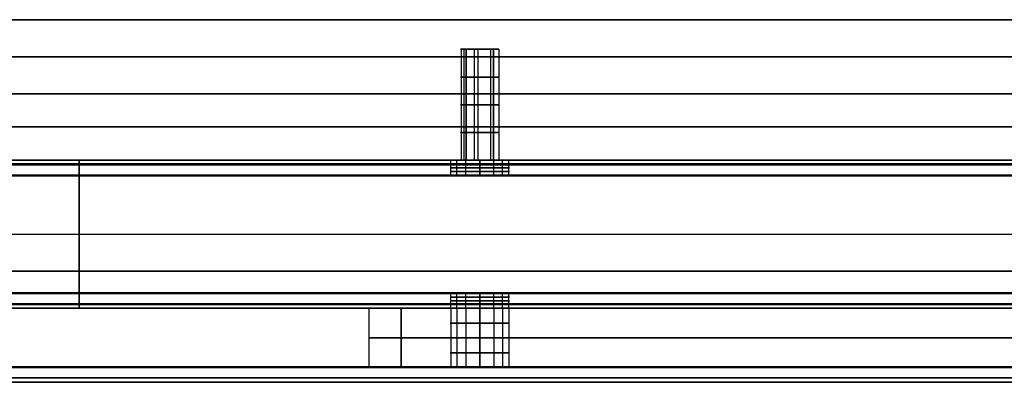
# Model space of a CAD drawing. Header units: millimetres. Extents: x -849 to 849, y -7 to 710.
# Tile 14 of 25: x -253 to -120, y 661 to 710. Entities that reach past the tile are written whole.
import ezdxf

# ---------------------------------------------------------------- set-up
doc = ezdxf.new("R2010")
doc.units = ezdxf.units.MM
doc.header["$MEASUREMENT"] = 0
for name, color, linetype in [('IGES LEVEL 10', 7, 'Continuous'), ('IGES LEVEL 12', 7, 'Continuous'), ('IGES LEVEL 15', 7, 'Continuous'), ('IGES LEVEL 8', 7, 'Continuous')]:
    doc.layers.add(name, color=color, linetype=linetype)

msp = doc.modelspace()

# ---------------------------------------------------------------- linework, layer by layer
at = {"layer": 'IGES LEVEL 10', "extrusion": (0, 1, 0)}
for centre, radius, start, end in [((0, 0, 691), 492.9, 0, 90), ((0, 0, 691), 492.9, 270, 359.8819), ((0, 0, 691), 477.1, 0, 90), ((0, 0, 691), 477.1, 270, 359.8819), ((0, 0, 688.9), 495, 0, 90), ((0, 0, 688.9), 495, 270, 359.8819), ((0, 0, 688.9), 493, 270, 359.8819), ((0, 0, 688.9), 493, 0, 90), ((0, 0, 689), 492.9, 270, 359.8819), ((0, 0, 689), 492.9, 0, 90), ((0, 0, 689), 477.1, 270, 359.8819), ((0, 0, 689), 477.1, 0, 90), ((0, 0, 688.9), 477, 0, 90), ((0, 0, 688.9), 477, 270, 359.8819), ((0, 0, 688.9), 475, 270, 359.8819), ((0, 0, 688.9), 475, 0, 90), ((0, 0, 663.1), 495, 0, 90), ((0, 0, 663.1), 495, 270, 359.8819), ((0, 0, 663.1), 493, 270, 359.8819), ((0, 0, 663.1), 493, 0, 90), ((0, 0, 663), 492.9, 270, 359.8819), ((0, 0, 663), 492.9, 0, 90), ((0, 0, 663), 477.1, 270, 359.8819), ((0, 0, 663), 477.1, 0, 90), ((0, 0, 663.1), 477, 270, 359.8819), ((0, 0, 663.1), 477, 0, 90), ((0, 0, 663.1), 475, 270, 359.8819), ((0, 0, 663.1), 475, 0, 90), ((0, 0, 661), 492.9, 0, 90), ((0, 0, 661), 492.9, 270, 359.8819), ((0, 0, 661), 477.1, 0, 90), ((0, 0, 661), 477.1, 270, 359.8819)]:
    msp.add_arc(centre, radius, start, end, dxfattribs=at)
at = {"layer": 'IGES LEVEL 10', "color": 253, "extrusion": (0, 1, 0)}
for centre, radius, start, end in [((0, 0, 691), 492.9, 0, 90), ((0, 0, 691), 492.9, 0, 90), ((0, 0, 691), 492.9, 270, 359.8819), ((0, 0, 691), 492.9, 270, 359.8819), ((0, 0, 691), 477.1, 0, 90), ((0, 0, 691), 477.1, 270, 359.8819), ((0, 0, 691), 477.1, 0, 90), ((0, 0, 691), 477.1, 270, 359.8819), ((0, 0, 688.9), 495, 0, 90), ((0, 0, 688.9), 495, 0, 90), ((0, 0, 688.9), 495, 270, 359.8819), ((0, 0, 688.9), 495, 270, 359.8819), ((0, 0, 688.9), 493, 270, 359.8819), ((0, 0, 688.9), 493, 270, 359.8819), ((0, 0, 688.9), 493, 0, 90), ((0, 0, 688.9), 493, 0, 90), ((0, 0, 689), 492.9, 270, 359.8819), ((0, 0, 689), 492.9, 0, 90), ((0, 0, 689), 492.9, 270, 359.8819), ((0, 0, 689), 492.9, 0, 90), ((0, 0, 689), 477.1, 270, 359.8819), ((0, 0, 689), 477.1, 270, 359.8819), ((0, 0, 689), 477.1, 0, 90), ((0, 0, 689), 477.1, 0, 90), ((0, 0, 688.9), 477, 0, 90), ((0, 0, 688.9), 477, 270, 359.8819), ((0, 0, 688.9), 477, 0, 90), ((0, 0, 688.9), 477, 270, 359.8819), ((0, 0, 688.9), 475, 270, 359.8819), ((0, 0, 688.9), 475, 0, 90), ((0, 0, 688.9), 475, 270, 359.8819), ((0, 0, 688.9), 475, 0, 90), ((0, 0, 676), 495, 0, 90), ((0, 0, 676), 495, 270, 359.8819), ((0, 0, 676), 493, 270, 359.8819), ((0, 0, 676), 493, 0, 90), ((0, 0, 676), 477, 0, 90), ((0, 0, 676), 477, 270, 359.8819), ((0, 0, 676), 475, 270, 359.8819), ((0, 0, 676), 475, 0, 90), ((0, 0, 663.1), 495, 360, 90), ((0, 0, 663.1), 495, 0, 90), ((0, 0, 663.1), 495, 270, 359.8819), ((0, 0, 663.1), 495, 270, 359.8819), ((0, 0, 663.1), 493, 270, 359.8819), ((0, 0, 663.1), 493, 270, 359.8819), ((0, 0, 663.1), 493, 0, 90), ((0, 0, 663.1), 493, 0, 90), ((0, 0, 663), 492.9, 270, 359.8819), ((0, 0, 663), 492.9, 270, 359.8819), ((0, 0, 663), 492.9, 0, 90), ((0, 0, 663), 492.9, 0, 90), ((0, 0, 663), 477.1, 270, 359.8819), ((0, 0, 663), 477.1, 0, 90), ((0, 0, 663), 477.1, 270, 359.8819), ((0, 0, 663), 477.1, 0, 90), ((0, 0, 663.1), 477, 270, 359.8819), ((0, 0, 663.1), 477, 0, 90), ((0, 0, 663.1), 477, 270, 359.8819), ((0, 0, 663.1), 477, 0, 90), ((0, 0, 663.1), 475, 270, 359.8819), ((0, 0, 663.1), 475, 0, 90), ((0, 0, 663.1), 475, 270, 359.8819), ((0, 0, 663.1), 475, 0, 90), ((0, 0, 661), 492.9, 0, 90), ((0, 0, 661), 492.9, 270, 359.8819), ((0, 0, 661), 492.9, 0, 90), ((0, 0, 661), 492.9, 270, 359.8819), ((0, 0, 661), 477.1, 0, 90), ((0, 0, 661), 477.1, 0, 90), ((0, 0, 661), 477.1, 270, 359.8819), ((0, 0, 661), 477.1, 270, 359.8819)]:
    msp.add_arc(centre, radius, start, end, dxfattribs=at)
at = {"layer": 'IGES LEVEL 10', "color": 253}
for points, weights in [([(0, 690.38, 494.38), (-289.6, 690.38, 494.38), (-494.38, 690.38, 289.6), (-494.38, 690.38)], [0.816490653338, 0.65706093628, 0.65706093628, 0.816490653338]), ([(-494.38, 690.38, -1.02), (-493.79, 690.38, -290.15), (-289.13, 690.38, -494.38), (0, 690.38, -494.38)], [0.816490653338, 0.657457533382, 0.657457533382, 0.816490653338]), ([(0, 690.38, 475.62), (-278.61, 690.38, 475.62), (-475.62, 690.38, 278.61), (-475.62, 690.38)], [0.816490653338, 0.65706093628, 0.65706093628, 0.816490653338]), ([(-475.61, 690.38, -0.98), (-475.04, 690.38, -279.13), (-278.15, 690.38, -475.62), (0, 690.38, -475.62)], [0.816490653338, 0.657457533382, 0.657457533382, 0.816490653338]), ([(-492.97, 688.97, -1.02), (-492.38, 688.97, -289.32), (-288.3, 688.97, -492.97), (0, 688.97, -492.97)], [0.816490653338, 0.657457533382, 0.657457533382, 0.816490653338]), ([(0, 688.97, 492.97), (-288.78, 688.97, 492.97), (-492.97, 688.97, 288.78), (-492.97, 688.97)], [0.816490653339, 0.65706093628, 0.65706093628, 0.816490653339]), ([(-477.03, 688.97, -0.98), (-476.45, 688.97, -279.96), (-278.98, 688.97, -477.03), (0, 688.97, -477.03)], [0.816490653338, 0.657457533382, 0.657457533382, 0.816490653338]), ([(0, 688.97, 477.03), (-279.44, 688.97, 477.03), (-477.03, 688.97, 279.44), (-477.03, 688.97)], [0.816490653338, 0.65706093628, 0.65706093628, 0.816490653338]), ([(-492.97, 663.03, -1.02), (-492.38, 663.03, -289.32), (-288.3, 663.03, -492.97), (0, 663.03, -492.97)], [0.816490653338, 0.657457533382, 0.657457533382, 0.816490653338]), ([(0, 663.03, 492.97), (-288.78, 663.03, 492.97), (-492.97, 663.03, 288.78), (-492.97, 663.03)], [0.816490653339, 0.65706093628, 0.65706093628, 0.816490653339]), ([(-477.03, 663.03, -0.98), (-476.45, 663.03, -279.96), (-278.98, 663.03, -477.03), (0, 663.03, -477.03)], [0.816490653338, 0.657457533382, 0.657457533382, 0.816490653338]), ([(0, 663.03, 477.03), (-279.44, 663.03, 477.03), (-477.03, 663.03, 279.44), (-477.03, 663.03)], [0.816490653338, 0.65706093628, 0.65706093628, 0.816490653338]), ([(0, 661.62, 494.38), (-289.6, 661.62, 494.38), (-494.38, 661.62, 289.6), (-494.38, 661.62)], [0.816490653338, 0.65706093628, 0.65706093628, 0.816490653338]), ([(-494.38, 661.62, -1.02), (-493.79, 661.62, -290.15), (-289.13, 661.62, -494.38), (0, 661.62, -494.38)], [0.816490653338, 0.657457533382, 0.657457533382, 0.816490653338]), ([(0, 661.62, 475.62), (-278.61, 661.62, 475.62), (-475.62, 661.62, 278.61), (-475.62, 661.62)], [0.816490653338, 0.65706093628, 0.65706093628, 0.816490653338]), ([(-475.61, 661.62, -0.98), (-475.04, 661.62, -279.13), (-278.15, 661.62, -475.62), (0, 661.62, -475.62)], [0.816490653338, 0.657457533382, 0.657457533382, 0.816490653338])]:
    msp.add_rational_spline(points, weights, degree=3, dxfattribs=at)
at = {"layer": 'IGES LEVEL 12', "color": 253, "extrusion": (1, 0, 0)}
for centre, radius, start, end in [((688.9, 12.9, -245), 2.1, 360, 90), ((688.9, -12.9, -245), 2.1, 270, 360), ((688.9, -12.9, -245), 0.1, 270, 360), ((688.9, 12.9, -245), 0.1, 0, 90), ((673.1, 12.9, -245), 0.1, 90, 180), ((673.1, -12.9, -245), 0.1, 180, 270), ((673.1, -12.9, -245), 2.1, 180, 270), ((673.1, 12.9, -245), 2.1, 90, 180)]:
    msp.add_arc(centre, radius, start, end, dxfattribs=at)
at = {"layer": 'IGES LEVEL 12', "color": 253, "extrusion": (0, 1, 0)}
for centre, start, end in [((190.9, 0, 690.5), 270, 90), ((190.9, 0, 691), 270, 90), ((190.9, 0, 691), 90, 270), ((190.9, 0, 690.5), 90, 270), ((190.9, 0, 690), 270, 90), ((190.9, 0, 689.5), 270, 90), ((190.9, 0, 690), 90, 270), ((190.9, 0, 689.5), 90, 270), ((190.9, 0, 689), 270, 90), ((190.9, 0, 689), 270, 90), ((190.9, 0, 689), 90, 270), ((190.9, 0, 689), 90, 270), ((190.9, 0, 672.5), 270, 90), ((190.9, 0, 672), 270, 90), ((190.9, 0, 673), 270, 90), ((190.9, 0, 673), 270, 90), ((190.9, 0, 673), 90, 270), ((190.9, 0, 673), 90, 270), ((190.9, 0, 672.5), 90, 270), ((190.9, 0, 672), 90, 270), ((190.9, 0, 671.5), 270, 90), ((190.9, 0, 671), 270, 90), ((190.9, 0, 671.5), 90, 270), ((190.9, 0, 671), 90, 270)]:
    msp.add_arc(centre, 4, start, end, dxfattribs=at)
at = {"layer": 'IGES LEVEL 12', "extrusion": (0, 1, 0)}
for centre, start, end in [((190.9, 0, 691), 270, 90), ((190.9, 0, 691), 90, 270), ((190.9, 0, 689), 270, 90), ((190.9, 0, 689), 90, 270), ((190.9, 0, 673), 270, 90), ((190.9, 0, 673), 90, 270), ((190.9, 0, 671), 270, 90), ((190.9, 0, 671), 90, 270)]:
    msp.add_arc(centre, 4, start, end, dxfattribs=at)
at = {"layer": 'IGES LEVEL 12'}
for points in [[(-15, 691, 12.9), (-245, 691, 12.9), (-475, 691, 12.9)], [(-475, 691, -12.9), (-245, 691, -12.9), (-15, 691, -12.9)], [(-190.9, 691, 4), (-190.9, 690, 4), (-190.9, 689, 4)], [(-190.9, 689, -4), (-190.9, 690, -4), (-190.9, 691, -4)], [(-475, 689, -12.9), (-245, 689, -12.9), (-15, 689, -12.9)], [(-15, 689, 12.9), (-245, 689, 12.9), (-475, 689, 12.9)], [(-15, 688.9, -13), (-245, 688.9, -13), (-475, 688.9, -13)], [(-475, 688.9, 13), (-245, 688.9, 13), (-15, 688.9, 13)], [(-475, 688.9, 15), (-245, 688.9, 15), (-15, 688.9, 15)], [(-15, 688.9, -15), (-245, 688.9, -15), (-475, 688.9, -15)], [(-15, 673.1, 13), (-245, 673.1, 13), (-475, 673.1, 13)], [(-475, 673.1, -13), (-245, 673.1, -13), (-15, 673.1, -13)], [(-475, 673.1, -15), (-245, 673.1, -15), (-15, 673.1, -15)], [(-15, 673.1, 15), (-245, 673.1, 15), (-475, 673.1, 15)], [(-475, 673, 12.9), (-245, 673, 12.9), (-15, 673, 12.9)], [(-15, 673, -12.9), (-245, 673, -12.9), (-475, 673, -12.9)], [(-190.9, 673, 4), (-190.9, 672, 4), (-190.9, 671, 4)], [(-190.9, 671, -4), (-190.9, 672, -4), (-190.9, 673, -4)], [(-15, 671, -12.9), (-245, 671, -12.9), (-475, 671, -12.9)], [(-475, 671, 12.9), (-245, 671, 12.9), (-15, 671, 12.9)]]:
    msp.add_open_spline(points, degree=2, dxfattribs=at)
at = {"layer": 'IGES LEVEL 12', "color": 253}
for points in [[(-15, 691, 12.9), (-245, 691, 12.9), (-475, 691, 12.9)], [(-475, 691, -12.9), (-245, 691, -12.9), (-15, 691, -12.9)], [(-15, 691, 12.9), (-245, 691, 12.9), (-475, 691, 12.9)], [(-475, 691, -12.9), (-245, 691, -12.9), (-15, 691, -12.9)], [(-15, 690.52, 14.23), (-245, 690.52, 14.23), (-475, 690.52, 14.23)], [(-441, 691), (-317.95, 691), (-194.9, 691)], [(-245, 691, 12.9), (-245, 691), (-245, 691, -12.9)], [(-194.82, 689, 0.78), (-194.82, 690, 0.78), (-194.82, 691, 0.78)], [(-193.99, 689, -2.54), (-193.99, 690, -2.54), (-193.99, 691, -2.54)], [(-192.79, 689, 3.53), (-192.79, 690, 3.53), (-192.79, 691, 3.53)], [(-190.9, 689, 4), (-190.9, 690, 4), (-190.9, 691, 4)], [(-190.9, 691, -4), (-190.9, 690, -4), (-190.9, 689, -4)], [(-190.9, 689, -4), (-190.9, 690, -4), (-190.9, 691, -4)], [(-190.9, 691, 4), (-190.9, 690, 4), (-190.9, 689, 4)], [(-189.01, 689, 3.53), (-189.01, 690, 3.53), (-189.01, 691, 3.53)], [(-187.81, 689, -2.54), (-187.81, 690, -2.54), (-187.81, 691, -2.54)], [(-186.98, 689, 0.78), (-186.98, 690, 0.78), (-186.98, 691, 0.78)], [(-186.9, 691), (-100.95, 691), (-15, 691)], [(-15, 690.38, -14.38), (-245, 690.38, -14.38), (-475, 690.38, -14.38)], [(-475, 689, -12.9), (-245, 689, -12.9), (-15, 689, -12.9)], [(-475, 689, -12.9), (-245, 689, -12.9), (-15, 689, -12.9)], [(-15, 689, 12.9), (-245, 689, 12.9), (-475, 689, 12.9)], [(-15, 689, 12.9), (-245, 689, 12.9), (-475, 689, 12.9)], [(-15, 688.98, 12.96), (-245, 688.98, 12.96), (-475, 688.98, 12.96)], [(-15, 688.97, -12.97), (-245, 688.97, -12.97), (-475, 688.97, -12.97)], [(-475, 688.9, 15), (-245, 688.9, 15), (-15, 688.9, 15)], [(-15, 688.9, -13), (-245, 688.9, -13), (-475, 688.9, -13)], [(-15, 688.9, -13), (-245, 688.9, -13), (-475, 688.9, -13)], [(-475, 688.9, 13), (-245, 688.9, 13), (-15, 688.9, 13)], [(-475, 688.9, 13), (-245, 688.9, 13), (-15, 688.9, 13)], [(-475, 688.9, 15), (-245, 688.9, 15), (-15, 688.9, 15)], [(-15, 688.9, -15), (-245, 688.9, -15), (-475, 688.9, -15)], [(-15, 688.9, -15), (-245, 688.9, -15), (-475, 688.9, -15)], [(-441, 689), (-317.95, 689), (-194.9, 689)], [(-245, 689, 12.9), (-245, 689), (-245, 689, -12.9)], [(-245, 673.1, 15), (-245, 681, 15), (-245, 688.9, 15)], [(-245, 688.9, -13), (-245, 681, -13), (-245, 673.1, -13)], [(-245, 673.1, 13), (-245, 681, 13), (-245, 688.9, 13)], [(-245, 688.9, -15), (-245, 681, -15), (-245, 673.1, -15)], [(-186.9, 689), (-100.95, 689), (-15, 689)], [(-475, 681, 15), (-245, 681, 15), (-15, 681, 15)], [(-475, 681, -13), (-245, 681, -13), (-15, 681, -13)], [(-475, 681, 13), (-245, 681, 13), (-15, 681, 13)], [(-475, 681, -15), (-245, 681, -15), (-15, 681, -15)], [(-15, 673.1, 15), (-245, 673.1, 15), (-475, 673.1, 15)], [(-475, 673.1, -13), (-245, 673.1, -13), (-15, 673.1, -13)], [(-15, 673.1, 13), (-245, 673.1, 13), (-475, 673.1, 13)], [(-15, 673.1, 13), (-245, 673.1, 13), (-475, 673.1, 13)], [(-475, 673.1, -13), (-245, 673.1, -13), (-15, 673.1, -13)], [(-475, 673.1, -15), (-245, 673.1, -15), (-15, 673.1, -15)], [(-475, 673.1, -15), (-245, 673.1, -15), (-15, 673.1, -15)], [(-15, 673.1, 15), (-245, 673.1, 15), (-475, 673.1, 15)], [(-15, 673.03, -12.97), (-245, 673.03, -12.97), (-475, 673.03, -12.97)], [(-15, 673.02, 12.96), (-245, 673.02, 12.96), (-475, 673.02, 12.96)], [(-475, 673, 12.9), (-245, 673, 12.9), (-15, 673, 12.9)], [(-475, 673, 12.9), (-245, 673, 12.9), (-15, 673, 12.9)], [(-15, 673, -12.9), (-245, 673, -12.9), (-475, 673, -12.9)], [(-15, 673, -12.9), (-245, 673, -12.9), (-475, 673, -12.9)], [(-441, 673), (-317.95, 673), (-194.9, 673)], [(-245, 673, -12.9), (-245, 673), (-245, 673, 12.9)], [(-194.82, 671, 0.78), (-194.82, 672, 0.78), (-194.82, 673, 0.78)], [(-193.99, 671, -2.54), (-193.99, 672, -2.54), (-193.99, 673, -2.54)], [(-192.79, 671, 3.53), (-192.79, 672, 3.53), (-192.79, 673, 3.53)], [(-190.9, 671, 4), (-190.9, 672, 4), (-190.9, 673, 4)], [(-190.9, 673, -4), (-190.9, 672, -4), (-190.9, 671, -4)], [(-190.9, 671, -4), (-190.9, 672, -4), (-190.9, 673, -4)], [(-190.9, 673, 4), (-190.9, 672, 4), (-190.9, 671, 4)], [(-189.01, 671, 3.53), (-189.01, 672, 3.53), (-189.01, 673, 3.53)], [(-187.81, 671, -2.54), (-187.81, 672, -2.54), (-187.81, 673, -2.54)], [(-186.98, 671, 0.78), (-186.98, 672, 0.78), (-186.98, 673, 0.78)], [(-186.9, 673), (-100.95, 673), (-15, 673)], [(-15, 671.62, -14.38), (-245, 671.62, -14.38), (-475, 671.62, -14.38)], [(-15, 671.48, 14.23), (-245, 671.48, 14.23), (-475, 671.48, 14.23)], [(-15, 671, -12.9), (-245, 671, -12.9), (-475, 671, -12.9)], [(-475, 671, 12.9), (-245, 671, 12.9), (-15, 671, 12.9)], [(-15, 671, -12.9), (-245, 671, -12.9), (-475, 671, -12.9)], [(-475, 671, 12.9), (-245, 671, 12.9), (-15, 671, 12.9)], [(-441, 671), (-317.95, 671), (-194.9, 671)], [(-245, 671, -12.9), (-245, 671), (-245, 671, 12.9)], [(-186.9, 671), (-100.95, 671), (-15, 671)]]:
    msp.add_open_spline(points, degree=2, dxfattribs=at)
for points, knots in [([(-190.9, 691, -4), (-191.87, 691, -4), (-192.8, 691, -3.65), (-193.86, 691, -2.72), (-194.13, 691, -2.4), (-194.71, 691, -1.4), (-194.9, 691, -0.71), (-194.9, 691, 0.71), (-194.71, 691, 1.4), (-194.13, 691, 2.4), (-193.86, 691, 2.72), (-192.8, 691, 3.65), (-191.87, 691, 4), (-190.9, 691, 4)], [1, 1, 1, 1, 1.227769, 1.227769, 1.333071, 1.333071, 1.499998, 1.499998, 1.666957, 1.666957, 1.772207, 1.772207, 2, 2, 2, 2]), ([(-190.9, 691, 4), (-189.93, 691, 4), (-189, 691, 3.65), (-187.94, 691, 2.72), (-187.67, 691, 2.4), (-187.09, 691, 1.4), (-186.9, 691, 0.71), (-186.9, 691, -0.71), (-187.09, 691, -1.4), (-187.67, 691, -2.4), (-187.94, 691, -2.72), (-189, 691, -3.65), (-189.93, 691, -4), (-190.9, 691, -4)], [0, 0, 0, 0, 0.227769, 0.227769, 0.333071, 0.333071, 0.499998, 0.499998, 0.666957, 0.666957, 0.772207, 0.772207, 1, 1, 1, 1]), ([(-190.9, 671, 4), (-191.87, 671, 4), (-192.8, 671, 3.65), (-193.86, 671, 2.72), (-194.13, 671, 2.4), (-194.71, 671, 1.4), (-194.9, 671, 0.71), (-194.9, 671, -0.71), (-194.71, 671, -1.4), (-194.13, 671, -2.4), (-193.86, 671, -2.72), (-192.8, 671, -3.65), (-191.87, 671, -4), (-190.9, 671, -4)], [1, 1, 1, 1, 1.227769, 1.227769, 1.333071, 1.333071, 1.499998, 1.499998, 1.666957, 1.666957, 1.772207, 1.772207, 2, 2, 2, 2]), ([(-190.9, 671, -4), (-189.93, 671, -4), (-189, 671, -3.65), (-187.94, 671, -2.72), (-187.67, 671, -2.4), (-187.09, 671, -1.4), (-186.9, 671, -0.71), (-186.9, 671, 0.71), (-187.09, 671, 1.4), (-187.67, 671, 2.4), (-187.94, 671, 2.72), (-189, 671, 3.65), (-189.93, 671, 4), (-190.9, 671, 4)], [0, 0, 0, 0, 0.227769, 0.227769, 0.333071, 0.333071, 0.499998, 0.499998, 0.666957, 0.666957, 0.772207, 0.772207, 1, 1, 1, 1])]:
    msp.add_open_spline(points, degree=3, knots=knots, dxfattribs=at)
at = {"layer": 'IGES LEVEL 15', "extrusion": (0, 1, 0)}
for centre, start, end in [((190.9, 0, 706), 225, 45), ((190.9, 0, 706), 45, 225), ((190.9, 0, 691), 225, 45), ((190.9, 0, 691), 45, 225)]:
    msp.add_arc(centre, 2.6, start, end, dxfattribs=at)
at = {"layer": 'IGES LEVEL 15', "color": 253, "extrusion": (0, 1, 0)}
for centre, start, end in [((190.9, 0, 706), 225, 45), ((190.9, 0, 706), 225, 45), ((190.9, 0, 706), 45, 225), ((190.9, 0, 706), 45, 225), ((190.9, 0, 702.25), 225, 45), ((190.9, 0, 702.25), 45, 225), ((190.9, 0, 698.5), 225, 45), ((190.9, 0, 698.5), 45, 225), ((190.9, 0, 694.75), 225, 45), ((190.9, 0, 694.75), 45, 225), ((190.9, 0, 691), 225, 45), ((190.9, 0, 691), 225, 45), ((190.9, 0, 691), 45, 225), ((190.9, 0, 691), 45, 225)]:
    msp.add_arc(centre, 2.6, start, end, dxfattribs=at)
at = {"layer": 'IGES LEVEL 15'}
for points in [[(-848.53, 710), (-424.26, 710, 424.26), (0, 710, 848.53)], [(0, 710, -848.53), (-424.26, 710, -424.26), (-848.53, 710)], [(-192.74, 691, 1.84), (-192.74, 698.5, 1.84), (-192.74, 706, 1.84)], [(-189.06, 706, -1.84), (-189.06, 698.5, -1.84), (-189.06, 691, -1.84)], [(0, 700, 848.53), (-424.26, 700, 424.26), (-848.53, 700)], [(-848.53, 700), (-424.26, 700, -424.26), (0, 700, -848.53)], [(-777.82, 691), (-388.91, 691, -388.91), (0, 691, -777.82)], [(0, 691, 777.82), (-388.91, 691, 388.91), (-777.82, 691)]]:
    msp.add_open_spline(points, degree=2, dxfattribs=at)
at = {"layer": 'IGES LEVEL 15', "color": 253}
for points in [[(-848.53, 710), (-424.26, 710, -424.26), (0, 710, -848.53)], [(0, 710, 848.53), (-424.26, 710, 424.26), (-848.53, 710)], [(-848.53, 710), (-424.26, 710, 424.26), (0, 710, 848.53)], [(0, 710, -848.53), (-424.26, 710, -424.26), (-848.53, 710)], [(-424.26, 710, 424.26), (0, 710), (424.26, 710, -424.26)], [(-424.26, 710, -424.26), (0, 710), (424.26, 710, 424.26)], [(-193.39, 706, 0.75), (-193.39, 698.5, 0.75), (-193.39, 691, 0.75)], [(-193.06, 706, -1.44), (-193.06, 698.5, -1.44), (-193.06, 691, -1.44)], [(-192.74, 706, 1.84), (-190.9, 706), (-189.06, 706, -1.84)], [(-192.74, 706, -1.84), (-190.9, 706), (-189.06, 706, 1.84)], [(-192.74, 706, 1.84), (-192.74, 698.5, 1.84), (-192.74, 691, 1.84)], [(-192.74, 691, 1.84), (-192.74, 698.5, 1.84), (-192.74, 706, 1.84)], [(-191.65, 706, 2.49), (-191.65, 698.5, 2.49), (-191.65, 691, 2.49)], [(-191.15, 706, -2.59), (-191.15, 698.5, -2.59), (-191.15, 691, -2.59)], [(-189.46, 706, 2.16), (-189.46, 698.5, 2.16), (-189.46, 691, 2.16)], [(-189.06, 691, -1.84), (-189.06, 698.5, -1.84), (-189.06, 706, -1.84)], [(-189.06, 706, -1.84), (-189.06, 698.5, -1.84), (-189.06, 691, -1.84)], [(-188.31, 706, 0.25), (-188.31, 698.5, 0.25), (-188.31, 691, 0.25)], [(0, 705, 848.53), (-424.26, 705, 424.26), (-848.53, 705)], [(-848.53, 705), (-424.26, 705, -424.26), (0, 705, -848.53)], [(0, 700, 848.53), (-424.26, 700, 424.26), (-848.53, 700)], [(-848.53, 700), (-424.26, 700, -424.26), (0, 700, -848.53)], [(0, 700, 848.53), (-424.26, 700, 424.26), (-848.53, 700)], [(-848.53, 700), (-424.26, 700, -424.26), (0, 700, -848.53)], [(-813.17, 695.5, 0), (-406.59, 695.5, 406.59), (0, 695.5, 813.17)], [(0, 695.5, -813.17), (-406.59, 695.5, -406.59), (-813.17, 695.5, 0)], [(-777.82, 691), (-388.91, 691, 388.91), (0, 691, 777.82)], [(0, 691, -777.82), (-388.91, 691, -388.91), (-777.82, 691)], [(-777.82, 691), (-388.91, 691, -388.91), (0, 691, -777.82)], [(0, 691, 777.82), (-388.91, 691, 388.91), (-777.82, 691)], [(-388.91, 691, 388.91), (0, 691), (388.91, 691, -388.91)], [(-388.91, 691, -388.91), (0, 691), (388.91, 691, 388.91)]]:
    msp.add_open_spline(points, degree=2, dxfattribs=at)
at = {"layer": 'IGES LEVEL 8', "extrusion": (0, 1, 0)}
for centre, radius, start, end in [((190.9, 0, 671), 15, 315, 45), ((190.9, 0, 671), 4, 270, 90), ((190.9, 0, 671), 4, 90, 270), ((190.9, 0, 663), 15, 315, 45), ((190.9, 0, 663), 4, 270, 90), ((190.9, 0, 663), 4, 90, 270)]:
    msp.add_arc(centre, radius, start, end, dxfattribs=at)
at = {"layer": 'IGES LEVEL 8', "color": 253, "extrusion": (0, 1, 0)}
for centre, radius, start, end in [((190.9, 0, 671), 15, 315, 45), ((190.9, 0, 671), 15, 315, 45), ((190.9, 0, 671), 4, 270, 90), ((190.9, 0, 671), 4, 270, 90), ((190.9, 0, 671), 4, 90, 270), ((190.9, 0, 671), 4, 90, 270), ((190.9, 0, 669), 4, 270, 90), ((190.9, 0, 669), 4, 90, 270), ((190.9, 0, 667), 15, 315, 45), ((190.9, 0, 667), 4, 270, 90), ((190.9, 0, 667), 4, 90, 270), ((190.9, 0, 665), 4, 270, 90), ((190.9, 0, 665), 4, 90, 270), ((190.9, 0, 663), 15, 315, 45), ((190.9, 0, 663), 15, 315, 45), ((190.9, 0, 663), 4, 270, 90), ((190.9, 0, 663), 4, 270, 90), ((190.9, 0, 663), 4, 90, 270), ((190.9, 0, 663), 4, 90, 270)]:
    msp.add_arc(centre, radius, start, end, dxfattribs=at)
at = {"layer": 'IGES LEVEL 8', "color": 253}
for points in [[(-205.9, 671), (-205.9, 667), (-205.9, 663)], [(-205.9, 671), (-200.4, 671), (-194.9, 671)], [(-201.51, 663, 10.61), (-201.51, 667, 10.61), (-201.51, 671, 10.61)], [(-201.51, 671, 10.61), (-106.05, 671, 106.07), (-10.59, 671, 201.53)], [(-201.51, 671, -10.61), (-201.51, 667, -10.61), (-201.51, 663, -10.61)], [(-201.51, 663, 10.61), (-201.51, 667, 10.61), (-201.51, 671, 10.61)], [(-10.59, 671, -201.53), (-106.05, 671, -106.07), (-201.51, 671, -10.61)], [(-201.51, 671, -10.61), (-201.51, 667, -10.61), (-201.51, 663, -10.61)], [(-10.59, 671, -201.53), (-106.05, 671, -106.07), (-201.51, 671, -10.61)], [(-201.51, 671, 10.61), (-106.05, 671, 106.07), (-10.59, 671, 201.53)], [(-194.82, 671, 0.78), (-194.82, 667, 0.78), (-194.82, 663, 0.78)], [(-193.99, 671, -2.54), (-193.99, 667, -2.54), (-193.99, 663, -2.54)], [(-192.79, 671, 3.53), (-192.79, 667, 3.53), (-192.79, 663, 3.53)], [(-190.9, 671, 4), (-190.9, 667, 4), (-190.9, 663, 4)], [(-190.9, 663, -4), (-190.9, 667, -4), (-190.9, 671, -4)], [(-190.9, 671, -4), (-190.9, 667, -4), (-190.9, 663, -4)], [(-190.9, 663, 4), (-190.9, 667, 4), (-190.9, 671, 4)], [(-189.01, 671, 3.53), (-189.01, 667, 3.53), (-189.01, 663, 3.53)], [(-187.81, 671, -2.54), (-187.81, 667, -2.54), (-187.81, 663, -2.54)], [(-186.98, 671, 0.78), (-186.98, 667, 0.78), (-186.98, 663, 0.78)], [(-186.9, 671), (-118.74, 671), (-50.58, 671)], [(-10.59, 667, 201.53), (-106.05, 667, 106.07), (-201.51, 667, 10.61)], [(-201.51, 667, -10.61), (-106.05, 667, -106.07), (-10.59, 667, -201.53)], [(-205.9, 663), (-200.4, 663), (-194.9, 663)], [(-10.59, 663, 201.53), (-106.05, 663, 106.07), (-201.51, 663, 10.61)], [(-201.51, 663, -10.61), (-106.05, 663, -106.07), (-10.59, 663, -201.53)], [(-10.59, 663, -201.53), (-106.05, 663, -106.07), (-201.51, 663, -10.61)], [(-201.51, 663, 10.61), (-106.05, 663, 106.07), (-10.59, 663, 201.53)], [(-186.9, 663), (-118.74, 663), (-50.58, 663)]]:
    msp.add_open_spline(points, degree=2, dxfattribs=at)
at = {"layer": 'IGES LEVEL 8'}
for points in [[(-201.51, 663, 10.61), (-201.51, 667, 10.61), (-201.51, 671, 10.61)], [(-201.51, 671, -10.61), (-201.51, 667, -10.61), (-201.51, 663, -10.61)], [(-201.51, 671, 10.61), (-106.05, 671, 106.07), (-10.59, 671, 201.53)], [(-10.59, 671, -201.53), (-106.05, 671, -106.07), (-201.51, 671, -10.61)], [(-190.9, 663, 4), (-190.9, 667, 4), (-190.9, 671, 4)], [(-190.9, 671, -4), (-190.9, 667, -4), (-190.9, 663, -4)], [(-201.51, 663, 10.61), (-106.05, 663, 106.07), (-10.59, 663, 201.53)], [(-10.59, 663, -201.53), (-106.05, 663, -106.07), (-201.51, 663, -10.61)]]:
    msp.add_open_spline(points, degree=2, dxfattribs=at)

doc.saveas('drawing.dxf')
